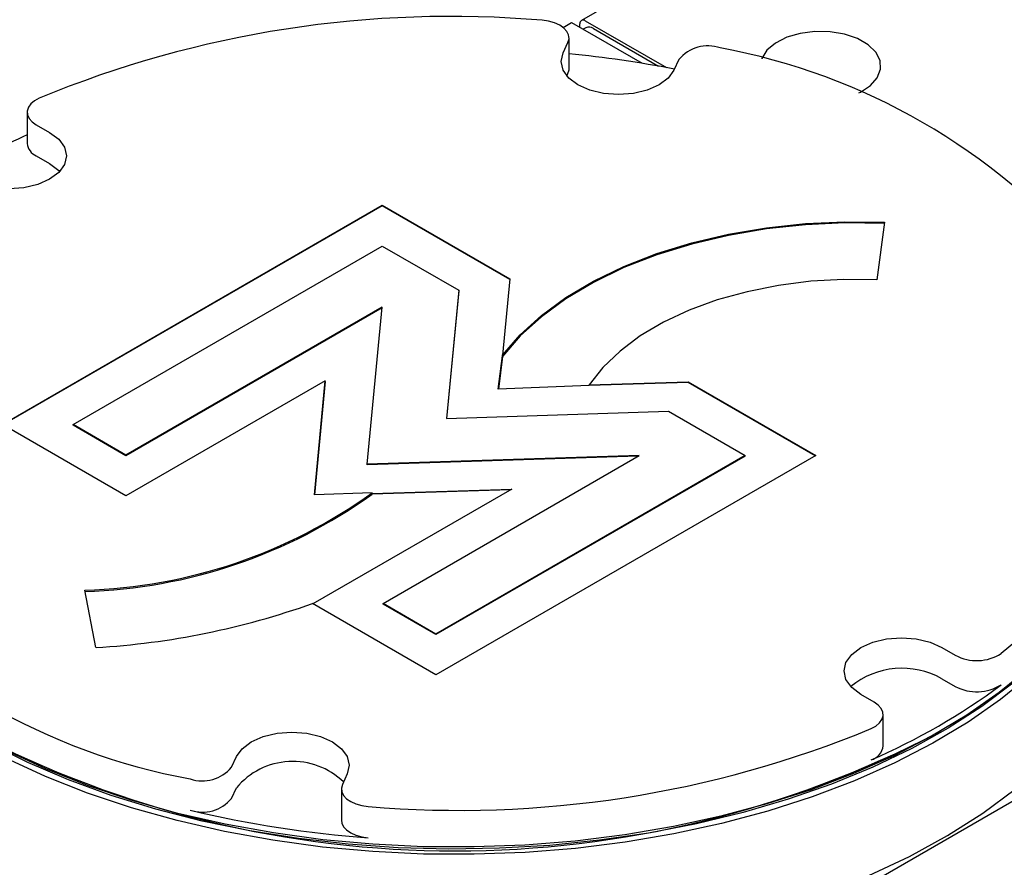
# Model space of a CAD drawing. Header units: inches. Extents: x 0.4 to 16.4, y 0.2 to 10.8.
# Tile 24 of 27: x 10.6 to 11.9, y 8.2 to 9.3. Entities that reach past the tile are written whole.
import ezdxf

# ---------------------------------------------------------------- set-up
doc = ezdxf.new("R2010")
doc.units = ezdxf.units.IN
doc.header["$MEASUREMENT"] = 0

msp = doc.modelspace()

# ---------------------------------------------------------------- linework, layer by layer
at = {"color": 7, "linetype": 'Continuous', "lineweight": 25}
for p, q in [((11.51754, 9.40008), (11.34576, 9.30091)), ((11.32168, 9.29179), (11.33264, 9.29812)), ((11.33264, 9.29812), (11.42503, 9.24478)), ((11.34369, 9.29174), (11.34369, 9.29633)), ((11.35076, 9.30042), (11.45674, 9.23924)), ((11.35137, 9.2912), (11.348, 9.28925)), ((11.36137, 9.29021), (11.44639, 9.24113)), ((11.3217, 9.25832), (11.3281, 9.27212)), ((11.32947, 9.23727), (11.32947, 9.2781)), ((11.47299, 9.24971), (11.46658, 9.23591)), ((11.32667, 9.22821), (11.3281, 9.2313)), ((10.62107, 9.1809), (10.62107, 9.14007)), ((10.63278, 9.16457), (10.65028, 9.15446)), ((10.63278, 9.12374), (10.65028, 9.11364)), ((10.58866, 8.77255), (11.08519, 9.05918)), ((11.08519, 9.05836), (10.58937, 8.77215)), ((11.08519, 9.05918), (11.25207, 8.96284)), ((11.08519, 9.05836), (11.08519, 9.05918)), ((11.25199, 8.96206), (11.08519, 9.05836)), ((11.74183, 9.03697), (11.73211, 8.96184)), ((10.68094, 8.77255), (11.08519, 9.00591)), ((11.08519, 9.00591), (11.18531, 8.9481)), ((11.25207, 8.96284), (11.24256, 8.86314)), ((11.18531, 8.9481), (11.16934, 8.78057)), ((11.18531, 8.94729), (11.16941, 8.78057)), ((11.18531, 8.94729), (11.18531, 8.9481)), ((11.08518, 8.926), (10.75015, 8.7326)), ((11.0851, 8.92514), (10.75015, 8.73178)), ((11.0656, 8.72068), (11.08518, 8.926)), ((11.23693, 8.81877), (11.24256, 8.86232)), ((11.24256, 8.86151), (11.23703, 8.81878)), ((11.24256, 8.86232), (11.24256, 8.86314)), ((11.24256, 8.86232), (11.24256, 8.86151)), ((11.01065, 8.82971), (10.75015, 8.67933)), ((10.99645, 8.68076), (11.01065, 8.82971)), ((11.01065, 8.82889), (10.99652, 8.68076)), ((11.01065, 8.82889), (11.01065, 8.82971)), ((11.35594, 8.82341), (11.23693, 8.81877)), ((11.35594, 8.82422), (11.48507, 8.82833)), ((11.48507, 8.82751), (11.35594, 8.82341)), ((11.35594, 8.82341), (11.35594, 8.82422)), ((11.48507, 8.82833), (11.65195, 8.73199)), ((11.48507, 8.82751), (11.48507, 8.82833)), ((11.65125, 8.73158), (11.48507, 8.82751)), ((11.16934, 8.78057), (11.45955, 8.78979)), ((11.45955, 8.78979), (11.55968, 8.73199)), ((10.75015, 8.67933), (10.58866, 8.77255)), ((10.75015, 8.7326), (10.68094, 8.77255)), ((10.68094, 8.77174), (10.68094, 8.77255)), ((10.75015, 8.73178), (10.68094, 8.77174)), ((10.75015, 8.73178), (10.75015, 8.7326)), ((11.42126, 8.73199), (11.0656, 8.72068)), ((11.41976, 8.73112), (11.0656, 8.71987)), ((11.08624, 8.53858), (11.42126, 8.73199)), ((11.65195, 8.73199), (11.15545, 8.44535)), ((11.55968, 8.73199), (11.15545, 8.49862)), ((11.55968, 8.73117), (11.15545, 8.49781)), ((11.55968, 8.73117), (11.55968, 8.73199)), ((11.0656, 8.71987), (11.0656, 8.72068)), ((11.25446, 8.68814), (10.99467, 8.53817)), ((11.07199, 8.68316), (10.99645, 8.68076)), ((11.07199, 8.68235), (11.25446, 8.68814)), ((11.25297, 8.68728), (11.07199, 8.68153)), ((11.07199, 8.68235), (11.07199, 8.68316)), ((11.07199, 8.68153), (11.07199, 8.68235)), ((10.71098, 8.48097), (10.69647, 8.55584)), ((11.15545, 8.44535), (10.99397, 8.53857)), ((11.15545, 8.49862), (11.08624, 8.53858)), ((11.08624, 8.53776), (11.08624, 8.53858)), ((11.15545, 8.49781), (11.08624, 8.53776)), ((11.15545, 8.49781), (11.15545, 8.49862)), ((11.81701, 8.48093), (11.83451, 8.47082)), ((11.81701, 8.4401), (11.83451, 8.42999)), ((11.72845, 8.40959), (11.71094, 8.4197)), ((11.74016, 8.35244), (11.74016, 8.39326)), ((11.81181, 8.36974), (11.81535, 8.37178)), ((10.88824, 8.32445), (10.89464, 8.33825)), ((11.99589, 8.32985), (11.58821, 8.0945)), ((11.03953, 8.31584), (11.03313, 8.30204)), ((10.88824, 8.28362), (10.89464, 8.29742)), ((11.03176, 8.29606), (11.03176, 8.25523))]:
    msp.add_line(p, q, dxfattribs=at)
at = {"color": 7, "linetype": 'Continuous', "lineweight": 25, "flags": 128}
for points in [[(11.3281, 9.27212), (11.32942, 9.27698), (11.32893, 9.28188), (11.32665, 9.28661), (11.32268, 9.29096), (11.31722, 9.29473), (11.3105, 9.29774), (11.30282, 9.29986), (11.29454, 9.301)], [(11.70841, 9.20614), (11.71043, 9.20713), (11.72348, 9.21568), (11.73244, 9.22583), (11.73674, 9.23695), (11.73612, 9.24834), (11.73062, 9.25928), (11.72057, 9.26909), (11.70661, 9.27714), (11.68963, 9.28294), (11.67067, 9.28612), (11.65094, 9.28648), (11.63168, 9.28399), (11.6141, 9.27882), (11.59929, 9.27129), (11.5882, 9.26186), (11.58151, 9.25114), (11.58134, 9.25068)], [(11.46658, 9.23591), (11.45909, 9.22546), (11.44717, 9.2165), (11.43164, 9.20962), (11.41355, 9.20529), (11.39414, 9.20382), (11.37473, 9.20529), (11.35664, 9.20962), (11.34111, 9.2165), (11.32919, 9.22546), (11.3217, 9.23591), (11.31914, 9.24711), (11.3217, 9.25832)], [(11.3281, 9.2313), (11.32942, 9.23615), (11.32947, 9.23727)], [(10.63683, 9.19927), (10.63065, 9.19589), (10.62584, 9.19184), (10.62263, 9.18729), (10.62116, 9.18245), (10.62149, 9.17754), (10.62362, 9.17278), (10.62744, 9.16839), (10.63278, 9.16457)], [(10.65028, 9.15446), (10.6622, 9.1455), (10.6697, 9.13505), (10.67225, 9.12385), (10.6697, 9.11264), (10.6622, 9.1022), (10.65028, 9.09323), (10.63475, 9.08635), (10.61666, 9.08203), (10.59725, 9.08055), (10.57784, 9.08203), (10.55975, 9.08635), (10.54422, 9.09323)], [(10.65028, 9.11364), (10.6622, 9.10467), (10.66339, 9.10343)], [(11.24256, 8.86314), (11.26566, 8.8899), (11.2934, 8.91515), (11.32548, 8.93862), (11.36157, 8.96006), (11.40128, 8.97926), (11.4442, 8.99599), (11.48986, 9.0101), (11.5378, 9.02142), (11.58749, 9.02984), (11.63842, 9.03527), (11.69005, 9.03766), (11.74183, 9.03697)], [(11.74183, 9.03533), (11.69005, 9.03602), (11.63842, 9.03364), (11.58749, 9.02821), (11.5378, 9.01979), (11.48986, 9.00847), (11.4442, 8.99436), (11.40128, 8.97762), (11.36157, 8.95843), (11.32548, 8.93699), (11.2934, 8.91351), (11.26566, 8.88827), (11.24256, 8.86151)], [(11.73211, 8.96184), (11.68876, 8.96225), (11.64562, 8.95975), (11.60327, 8.95439), (11.56228, 8.94622), (11.52322, 8.93537), (11.48659, 8.92197), (11.45291, 8.90621), (11.42262, 8.8883), (11.39613, 8.86848), (11.3738, 8.84703), (11.35594, 8.82422)], [(12.07085, 8.85285), (12.07702, 8.8127), (12.07775, 8.77239), (12.07306, 8.73218), (12.06297, 8.69229), (12.04753, 8.65298), (12.02685, 8.61448), (12.00105, 8.57703), (11.97028, 8.54084), (11.93473, 8.50615), (11.89462, 8.47316)], [(11.71094, 8.4197), (11.69903, 8.42866), (11.69153, 8.4391), (11.68898, 8.45031), (11.69153, 8.46152), (11.69903, 8.47196), (11.71094, 8.48093), (11.72648, 8.48781), (11.74457, 8.49213), (11.76398, 8.49361), (11.78339, 8.49213), (11.80148, 8.48781), (11.81701, 8.48093)], [(11.9303, 8.45323), (11.89181, 8.42205), (11.84943, 8.39259), (11.80341, 8.36502), (11.75398, 8.33948), (11.70142, 8.31613), (11.64602, 8.29507), (11.58807, 8.27644), (11.5279, 8.26033), (11.46583, 8.24683), (11.40221, 8.23601), (11.33737, 8.22793), (11.27168, 8.22264), (11.20549, 8.22017), (11.13917, 8.22052), (11.07307, 8.2237), (11.00756, 8.22969), (10.94299, 8.23846), (10.87972, 8.24996), (10.8181, 8.26412), (10.75845, 8.28087), (10.70111, 8.30011), (10.64639, 8.32175), (10.59459, 8.34567)], [(11.90951, 8.43419), (11.86917, 8.40393), (11.82506, 8.37547), (11.77744, 8.34898), (11.72655, 8.32458), (11.67268, 8.30243), (11.61613, 8.28263), (11.55719, 8.26529), (11.4962, 8.25052), (11.43349, 8.23838), (11.36939, 8.22896), (11.30426, 8.22229), (11.23846, 8.21841), (11.17235, 8.21735), (11.10627, 8.21912), (11.04061, 8.22369), (10.9757, 8.23106), (10.91192, 8.24116), (10.84961, 8.25397), (10.7891, 8.26939), (10.73073, 8.28735), (10.67482, 8.30775), (10.62167, 8.33048), (10.57157, 8.35541)], [(11.93238, 8.44427), (11.89379, 8.413), (11.8513, 8.38346), (11.80514, 8.35581), (11.75558, 8.33021), (11.70287, 8.30679), (11.64731, 8.28568), (11.58921, 8.26699), (11.52887, 8.25084), (11.46663, 8.2373), (11.40282, 8.22645), (11.33781, 8.21835), (11.27193, 8.21304), (11.20556, 8.21056), (11.13905, 8.21092), (11.07277, 8.21411), (11.00707, 8.22011), (10.94233, 8.2289), (10.87888, 8.24043), (10.81709, 8.25463), (10.75727, 8.27143), (10.69978, 8.29073), (10.6449, 8.31243), (10.59296, 8.33641)], [(11.34686, 8.08743), (11.41391, 8.09625), (11.4796, 8.108), (11.54354, 8.12261), (11.60536, 8.13999), (11.66471, 8.16005), (11.72122, 8.18267), (11.77458, 8.20771), (11.82448, 8.23503), (11.87061, 8.26447), (11.91272, 8.29585), (11.95055, 8.32901), (11.98389, 8.36373), (12.01253, 8.39982), (12.03632, 8.43707)], [(11.7244, 8.37489), (11.73058, 8.37827), (11.73539, 8.38232), (11.7386, 8.38687), (11.74007, 8.39171), (11.73974, 8.39662), (11.73761, 8.40138), (11.73379, 8.40577), (11.72845, 8.40959)], [(10.89464, 8.33825), (10.90214, 8.34869), (10.91406, 8.35766), (10.92959, 8.36454), (10.94768, 8.36887), (10.96709, 8.37034), (10.9865, 8.36887), (11.00459, 8.36454), (11.02012, 8.35766), (11.03204, 8.34869), (11.03953, 8.33825), (11.04209, 8.32705), (11.03953, 8.31584)], [(11.03313, 8.30204), (11.03181, 8.29718), (11.0323, 8.29228), (11.03458, 8.28754), (11.03855, 8.2832), (11.04401, 8.27943), (11.05073, 8.27642), (11.05841, 8.27429), (11.06669, 8.27315)], [(11.03176, 8.25523), (11.0323, 8.25145), (11.03458, 8.24672), (11.03855, 8.24237), (11.04401, 8.2386), (11.05073, 8.23559), (11.05841, 8.23347), (11.06669, 8.23233)]]:
    msp.add_lwpolyline(points, dxfattribs=at)
at = {"color": 7, "linetype": 'Continuous', "lineweight": 25}
for centre, radius, start, end in [((11.17482, 7.89816), 1.40794, 85.12181, 112.46427), ((11.348, 9.29703), 0.00437, 50.79671, 189.21404), ((11.35551, 9.28203), 0.01006, 54.38242, 114.30712), ((11.18923, 7.80349), 1.46045, 79.02774, 84.4899), ((11.51114, 9.21816), 0.0495, 71.23103, 140.41339), ((11.37637, 8.44799), 0.83083, 40.45597, 79.54941), ((10.9985, 8.32817), 0.90558, 114.63198, 121.26104), ((10.64082, 9.14188), 0.01984, 185.22644, 246.0937), ((10.67615, 9.23319), 0.67766, 271.71836, 305.74112), ((10.67615, 9.23156), 0.67766, 271.71836, 305.74112), ((10.98486, 9.12617), 0.83083, 220.45597, 259.54941), ((10.65171, 9.49606), 1.01682, 273.34209, 289.66976), ((11.86255, 8.52379), 0.05993, 242.10545, 302.3483), ((11.76486, 8.34816), 0.1057, 60.43447, 129.3512), ((11.39027, 9.10942), 0.84429, 293.31298, 306.68164), ((11.86255, 8.48296), 0.05993, 242.10545, 302.3483), ((11.18061, 9.58052), 1.36543, 242.46631, 297.53369), ((11.18641, 9.676), 1.40794, 265.12181, 292.46427), ((11.71882, 8.3548), 0.02148, 285.06017, 353.67121), ((10.96816, 8.23662), 0.09541, 45.89538, 140.40517), ((10.85009, 8.35599), 0.0495, 251.23103, 320.41339), ((10.85009, 8.31517), 0.0495, 251.23103, 320.41339), ((11.17084, 9.67525), 1.44668, 256.54245, 265.87148)]:
    msp.add_arc(centre, radius, start, end, dxfattribs=at)

doc.saveas('drawing.dxf')
